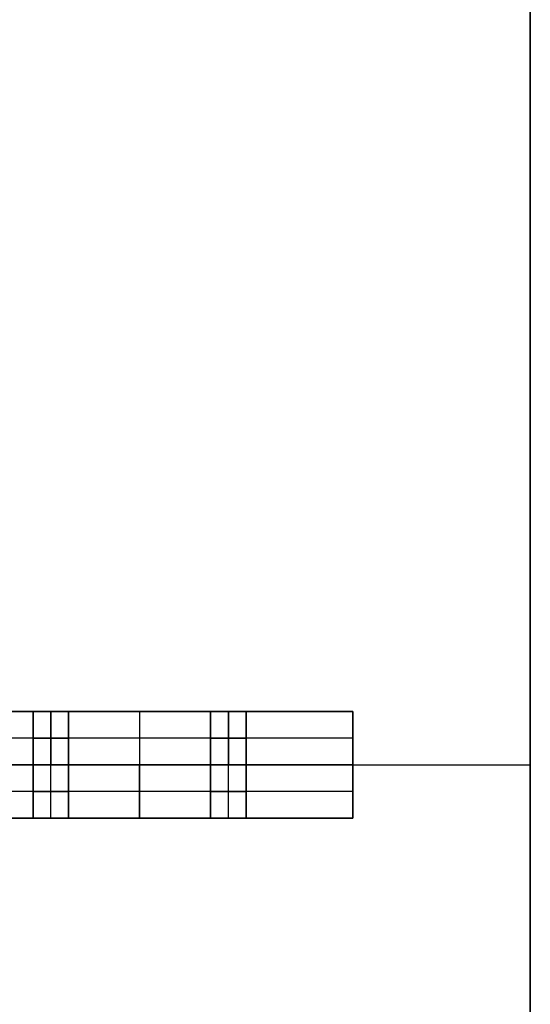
# Model space of a CAD drawing. Header units: millimetres. Extents: x -430 to 720, y 17 to 537.
# Tile 256 of 256: x 576 to 720, y 210 to 487. Entities that reach past the tile are written whole.
import ezdxf

# ---------------------------------------------------------------- set-up
doc = ezdxf.new("R2010")
doc.units = ezdxf.units.MM
doc.layers.add('Layer 01', color=18, linetype='Continuous', true_color=0x000000)

# ---------------------------------------------------------------- blocks, each defined once
blk = doc.blocks.new('Farmhouse rectangular coffee table top v1')
at = {"layer": 'Layer 01', "color": 253, "true_color": 0xa0a0a0}
for p, q in [((-575, 40), (575, 40)), ((575, 0), (575, 40)), ((575, 20, 260), (575, 20, -260)), ((390, 0), (575, 0))]:
    blk.add_line(p, q, dxfattribs=at)
for points in [[(575, 40, -260), (575, 40), (575, 40, 260)], [(575, 0, 260), (575, 0), (575, 0, -260)]]:
    blk.add_open_spline(points, degree=2, dxfattribs=at)
blk = doc.blocks.new('Farmhouse Rectangular Coffee table vertical Leg v1')
at = {"layer": 'Layer 01', "color": 253, "true_color": 0xa0a0a0}
for p, q in [((0, 165), (15, 165)), ((0, -165), (0, 165)), ((7.5, 165, -60), (7.5, 165, 60)), ((15, 45), (15, 165)), ((0, 135, -25), (15, 135, -25)), ((7.5, 125, -30), (7.5, 135, -30)), ((7.5, 135, -20), (7.5, 125, -20)), ((7.5, 135, -30), (7.5, 135, -20)), ((0, 130, -30), (15, 130, -30)), ((0, 130, -20), (15, 130, -20)), ((0, 125, -25), (15, 125, -25)), ((7.5, 125, -20), (7.5, 125, -30)), ((15, 105, -60), (15, 105, 60)), ((0, 85, 25), (15, 85, 25)), ((7.5, 85, 30), (7.5, 75, 30)), ((7.5, 85, 20), (7.5, 85, 30)), ((7.5, 75, 20), (7.5, 85, 20)), ((0, 80, 30), (15, 80, 30)), ((0, 80, 20), (15, 80, 20)), ((0, 75, 25), (15, 75, 25)), ((7.5, 75, 30), (7.5, 75, 20)), ((30, 45), (15, 45)), ((15, 45, 60), (15, -165, 60)), ((15, -165, -60), (15, 45, -60)), ((22.5, 45, -60), (22.5, 45, 60)), ((30, -165), (30, 45)), ((0, 0, 60), (30, 0, 60)), ((0, 0, -60), (30, 0, -60)), ((0, 0, 60), (0, 0, -60)), ((30, -60, 60), (30, -60, -60)), ((0, -165), (30, -165)), ((15, -165, 60), (15, -165, -60))]:
    blk.add_line(p, q, dxfattribs=at)
for points in [[(15, 165, 60), (7.5, 165, 60), (0, 165, 60)], [(0, 165, 60), (0, 0, 60), (0, -165, 60)], [(0, -165, -60), (0, 0, -60), (0, 165, -60)], [(0, 165, -60), (7.5, 165, -60), (15, 165, -60)], [(0, 165, -60), (0, 165), (0, 165, 60)], [(15, 165, -60), (15, 105, -60), (15, 45, -60)], [(15, 165, 60), (15, 165), (15, 165, -60)], [(15, 45, 60), (15, 105, 60), (15, 165, 60)], [(0, 135, -30), (7.5, 135, -30), (15, 135, -30)], [(0, 125, -30), (0, 130, -30), (0, 135, -30)], [(0, 135, -20), (0, 130, -20), (0, 125, -20)], [(15, 135, -20), (7.5, 135, -20), (0, 135, -20)], [(0, 135, -30), (0, 135, -25), (0, 135, -20)], [(15, 135, -30), (15, 130, -30), (15, 125, -30)], [(15, 125, -20), (15, 130, -20), (15, 135, -20)], [(15, 135, -20), (15, 135, -25), (15, 135, -30)], [(15, 125, -30), (7.5, 125, -30), (0, 125, -30)], [(0, 125, -20), (0, 125, -25), (0, 125, -30)], [(15, 125, -20), (7.5, 125, -20), (0, 125, -20)], [(15, 125, -30), (15, 125, -25), (15, 125, -20)], [(0, 85, 30), (0, 80, 30), (0, 75, 30)], [(15, 85, 30), (7.5, 85, 30), (0, 85, 30)], [(0, 85, 20), (0, 85, 25), (0, 85, 30)], [(15, 85, 20), (7.5, 85, 20), (0, 85, 20)], [(0, 75, 20), (0, 80, 20), (0, 85, 20)], [(15, 75, 30), (15, 80, 30), (15, 85, 30)], [(15, 85, 30), (15, 85, 25), (15, 85, 20)], [(15, 85, 20), (15, 80, 20), (15, 75, 20)], [(0, 75, 30), (7.5, 75, 30), (15, 75, 30)], [(15, 75, 20), (7.5, 75, 20), (0, 75, 20)], [(0, 75, 30), (0, 75, 25), (0, 75, 20)], [(15, 75, 20), (15, 75, 25), (15, 75, 30)], [(15, 45, -60), (22.5, 45, -60), (30, 45, -60)], [(15, 45, 60), (15, 45), (15, 45, -60)], [(30, 45, 60), (22.5, 45, 60), (15, 45, 60)], [(30, 45, -60), (30, 45), (30, 45, 60)], [(30, 45, 60), (30, -60, 60), (30, -165, 60)], [(30, -165, -60), (30, -60, -60), (30, 45, -60)], [(0, -165, 60), (15, -165, 60), (30, -165, 60)], [(30, -165, -60), (15, -165, -60), (0, -165, -60)], [(0, -165, 60), (0, -165), (0, -165, -60)], [(30, -165, 60), (30, -165), (30, -165, -60)]]:
    blk.add_open_spline(points, degree=2, dxfattribs=at)
blk = doc.blocks.new('Farmhouse Rectangular Coffee Table horizontal leg 2 v1')
at = {"layer": 'Layer 01', "color": 253, "true_color": 0xa0a0a0}
for p, q in [((-22.5, 60, 15), (-97.5, 60, 15)), ((-97.5, 60, 15), (-97.5, 34, 15)), ((-60, -60, 30), (-60, 60, 30)), ((-22.5, -60, 22.5), (-22.5, 60, 22.5)), ((0, 60), (0, 60, 15)), ((0, -60), (0, 60)), ((37.5, -60, 15), (37.5, 60, 15)), ((97.5, -60, 7.5), (97.5, 60, 7.5)), ((-97.5, 34, 15), (-87.5, 34, 15)), ((-87.5, 26, 15), (-87.5, 34, 15)), ((-97.5, 30, 19), (-87.5, 30, 19)), ((-87.5, 30, 11), (-87.5, 30, 19)), ((7.5, 30, 7.5), (7.5, 20, 7.5)), ((17.5, 30, 7.5), (7.5, 30, 7.5)), ((12.5, 30), (12.5, 30, 15)), ((17.5, 20, 7.5), (17.5, 30, 7.5)), ((-97.5, 26, 15), (-87.5, 26, 15)), ((-97.5, 26, 15), (-97.5, 4, 15)), ((7.5, 25), (7.5, 25, 15)), ((17.5, 25), (17.5, 25, 15)), ((7.5, 20, 7.5), (17.5, 20, 7.5)), ((12.5, 20), (12.5, 20, 15)), ((-97.5, 4, 15), (-87.5, 4, 15)), ((-87.5, -4, 15), (-87.5, 4, 15)), ((-97.5, 0, 19), (-87.5, 0, 19)), ((-97.5, 0), (-97.5, 0, 11)), ((-97.5, 0, 19), (-97.5, 0, 30)), ((-97.5, 0, 30), (-22.5, 0, 30)), ((-97.5, 0), (97.5, 0)), ((-87.5, 0, 11), (-87.5, 0, 19)), ((-22.5, 0, 30), (-22.5, 0, 15)), ((97.5, 0), (97.5, 0, 15)), ((97.5, 0, 15), (-22.5, 0, 15)), ((-97.5, -4, 15), (-87.5, -4, 15)), ((-97.5, -4, 15), (-97.5, -26, 15)), ((67.5, -20, 7.5), (57.5, -20, 7.5)), ((57.5, -20, 7.5), (57.5, -30, 7.5)), ((62.5, -20), (62.5, -20, 15)), ((67.5, -30, 7.5), (67.5, -20, 7.5)), ((-97.5, -26, 15), (-87.5, -26, 15)), ((-87.5, -34, 15), (-87.5, -26, 15)), ((57.5, -25), (57.5, -25, 15)), ((67.5, -25), (67.5, -25, 15)), ((-97.5, -30, 19), (-87.5, -30, 19)), ((-87.5, -30, 11), (-87.5, -30, 19)), ((57.5, -30, 7.5), (67.5, -30, 7.5)), ((62.5, -30), (62.5, -30, 15)), ((-97.5, -34, 15), (-87.5, -34, 15)), ((-97.5, -34, 15), (-97.5, -60, 15)), ((-61.5, -50, 15), (-53.5, -50, 15)), ((-57.5, -60, 19), (-57.5, -50, 19)), ((-57.5, -60, 11), (-57.5, -50, 11)), ((-57.5, -50, 11), (-57.5, -50, 19)), ((-53.5, -60, 15), (-53.5, -50, 15)), ((-97.5, -60, 15), (-61.5, -60, 15)), ((-53.5, -60, 15), (-22.5, -60, 15)), ((0, -60), (0, -60, 15))]:
    blk.add_line(p, q, dxfattribs=at)
at = {"layer": 'Layer 01', "color": 253, "true_color": 0xa0a0a0, "extrusion": (1, 0, 0)}
for centre in [(30, 15, -97.5), (30, 15, -92.5), (0, 15, -97.5), (0, 15, -92.5), (-30, 15, -97.5), (-30, 15, -92.5)]:
    blk.add_circle(centre, 4, dxfattribs=at)
at = {"layer": 'Layer 01', "color": 253, "true_color": 0xa0a0a0, "extrusion": (-1, 0, 0)}
for centre in [(-30, 15, 87.5), (0, 15, 87.5), (30, 15, 87.5)]:
    blk.add_circle(centre, 4, dxfattribs=at)
at = {"layer": 'Layer 01', "color": 253, "true_color": 0xa0a0a0, "extrusion": (0, -1, 0)}
blk.add_circle((-57.5, 15, 50), 4, dxfattribs=at)
at = {"layer": 'Layer 01', "color": 253, "true_color": 0xa0a0a0, "extrusion": (0, 1, 0)}
for centre in [(57.5, 15, -55), (57.5, 15, -60)]:
    blk.add_circle(centre, 4, dxfattribs=at)
at = {"layer": 'Layer 01', "color": 253, "true_color": 0xa0a0a0}
for points in [[(97.5, 60), (0, 60), (-97.5, 60)], [(-97.5, 60), (-97.5, 60, 15), (-97.5, 60, 30)], [(-97.5, 60, 30), (-60, 60, 30), (-22.5, 60, 30)], [(-97.5, 60), (-97.5, 0), (-97.5, -60)], [(-97.5, -60, 30), (-97.5, 0, 30), (-97.5, 60, 30)], [(-22.5, -60, 30), (-22.5, 0, 30), (-22.5, 60, 30)], [(-22.5, 60, 15), (-22.5, 0, 15), (-22.5, -60, 15)], [(-22.5, 60, 30), (-22.5, 60, 22.5), (-22.5, 60, 15)], [(-22.5, 60, 15), (37.5, 60, 15), (97.5, 60, 15)], [(97.5, 60, 15), (97.5, 0, 15), (97.5, -60, 15)], [(97.5, 60, 15), (97.5, 60, 7.5), (97.5, 60)], [(97.5, -60), (97.5, 0), (97.5, 60)], [(-97.5, 30, 11), (-92.5, 30, 11), (-87.5, 30, 11)], [(7.5, 20, 15), (7.5, 25, 15), (7.5, 30, 15)], [(7.5, 30), (7.5, 25), (7.5, 20)], [(7.5, 30, 15), (7.5, 30, 7.5), (7.5, 30)], [(7.5, 30, 15), (12.5, 30, 15), (17.5, 30, 15)], [(17.5, 30), (12.5, 30), (7.5, 30)], [(17.5, 30, 15), (17.5, 30, 7.5), (17.5, 30)], [(17.5, 30, 15), (17.5, 25, 15), (17.5, 20, 15)], [(17.5, 20), (17.5, 25), (17.5, 30)], [(17.5, 20, 15), (12.5, 20, 15), (7.5, 20, 15)], [(7.5, 20), (12.5, 20), (17.5, 20)], [(7.5, 20, 15), (7.5, 20, 7.5), (7.5, 20)], [(17.5, 20), (17.5, 20, 7.5), (17.5, 20, 15)], [(-97.5, 0, 11), (-92.5, 0, 11), (-87.5, 0, 11)], [(57.5, -20, 15), (62.5, -20, 15), (67.5, -20, 15)], [(57.5, -20), (57.5, -20, 7.5), (57.5, -20, 15)], [(67.5, -20), (62.5, -20), (57.5, -20)], [(57.5, -30, 15), (57.5, -25, 15), (57.5, -20, 15)], [(57.5, -20), (57.5, -25), (57.5, -30)], [(67.5, -20, 15), (67.5, -20, 7.5), (67.5, -20)], [(67.5, -20, 15), (67.5, -25, 15), (67.5, -30, 15)], [(67.5, -30), (67.5, -25), (67.5, -20)], [(-97.5, -30, 11), (-92.5, -30, 11), (-87.5, -30, 11)], [(67.5, -30, 15), (62.5, -30, 15), (57.5, -30, 15)], [(57.5, -30), (62.5, -30), (67.5, -30)], [(57.5, -30, 15), (57.5, -30, 7.5), (57.5, -30)], [(67.5, -30, 15), (67.5, -30, 7.5), (67.5, -30)], [(-61.5, -60, 15), (-61.5, -55, 15), (-61.5, -50, 15)], [(-22.5, -60, 30), (-60, -60, 30), (-97.5, -60, 30)], [(-97.5, -60, 30), (-97.5, -60, 15), (-97.5, -60)], [(-97.5, -60), (0, -60), (97.5, -60)], [(-22.5, -60, 15), (-22.5, -60, 22.5), (-22.5, -60, 30)], [(97.5, -60, 15), (37.5, -60, 15), (-22.5, -60, 15)], [(97.5, -60, 15), (97.5, -60, 7.5), (97.5, -60)]]:
    blk.add_open_spline(points, degree=2, dxfattribs=at)
blk = doc.blocks.new('Square dowel v1')
at = {"layer": 'Layer 01', "color": 253, "true_color": 0xa0a0a0}
for p, q in [((-5, 0), (-5, 30)), ((-5, 30), (5, 30)), ((0, 0, 5), (0, 30, 5)), ((0, 0, -5), (0, 30, -5)), ((0, 30, -5), (0, 30, 5)), ((5, 0), (5, 30)), ((-5, 15, 5), (5, 15, 5)), ((-5, 15, -5), (-5, 15, 5)), ((5, 15, -5), (-5, 15, -5)), ((5, 15, 5), (5, 15, -5)), ((-5, 0), (5, 0)), ((0, 0, 5), (0, 0, -5))]:
    blk.add_line(p, q, dxfattribs=at)
for points in [[(5, 30, 5), (0, 30, 5), (-5, 30, 5)], [(-5, 30, 5), (-5, 15, 5), (-5, 0, 5)], [(-5, 30, 5), (-5, 30), (-5, 30, -5)], [(-5, 30, -5), (-5, 15, -5), (-5, 0, -5)], [(-5, 30, -5), (0, 30, -5), (5, 30, -5)], [(5, 0, -5), (5, 15, -5), (5, 30, -5)], [(5, 30, -5), (5, 30), (5, 30, 5)], [(5, 30, 5), (5, 15, 5), (5, 0, 5)], [(-5, 0, 5), (0, 0, 5), (5, 0, 5)], [(-5, 0, -5), (-5, 0), (-5, 0, 5)], [(5, 0, -5), (0, 0, -5), (-5, 0, -5)], [(5, 0, 5), (5, 0), (5, 0, -5)]]:
    blk.add_open_spline(points, degree=2, dxfattribs=at)
blk = doc.blocks.new('Farmhouse rectangular coffee table assembly v1')
at = {"layer": 'Layer 01'}
blk.add_blockref('Farmhouse rectangular coffee table top v1', (144.83, 342.16), dxfattribs=at)
at = {"layer": 'Layer 01', "extrusion": (1.83697e-16, 1.22465e-16, -1), "rotation": 180}
blk.add_blockref('Farmhouse Rectangular Coffee Table horizontal leg 2 v1', (-572.33, 282.16, -15), dxfattribs=at)
at = {"layer": 'Layer 01', "extrusion": (-1, -1.22465e-16, -1.83697e-16), "rotation": 90}
blk.add_blockref('Farmhouse Rectangular Coffee table vertical Leg v1', (-177.16, -15, -609.83), dxfattribs=at)
at = {"layer": 'Layer 01', "extrusion": (-1.86051e-18, 1, 1.66533e-16), "rotation": 180}
for p in [(-634.83, 15, 307.16), (-584.83, 15, 257.16)]:
    blk.add_blockref('Square dowel v1', p, dxfattribs=at)

msp = doc.modelspace()

# ---------------------------------------------------------------- block references
at = {"layer": 'Layer 01', "extrusion": (0, -1, 0)}
msp.add_blockref('Farmhouse rectangular coffee table assembly v1', (0, -288.28, -277.36), dxfattribs=at)

doc.saveas('drawing.dxf')
